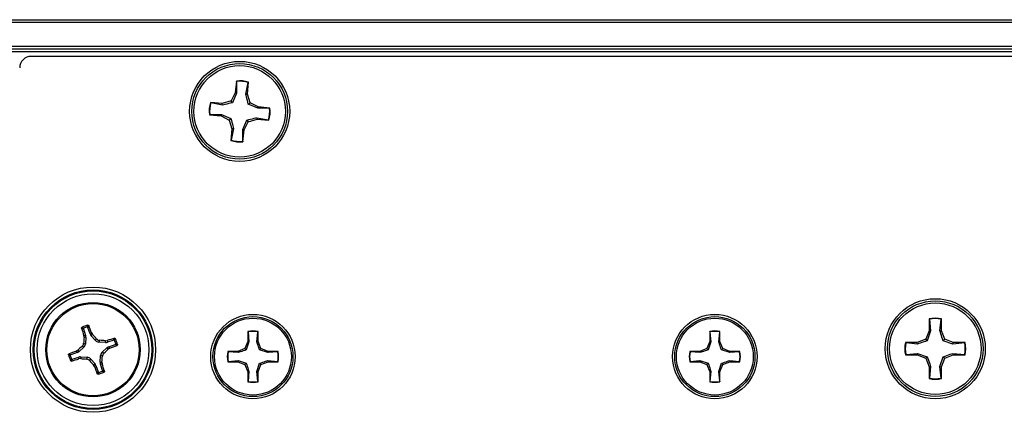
# Model space of a CAD drawing. Header units: inches. Extents: x 0.3 to 33.8, y 0.2 to 21.7.
# Tile 29 of 90: x 11.71 to 12.045, y 10.075 to 10.209. Entities that reach past the tile are written whole.
import ezdxf

# ---------------------------------------------------------------- set-up
doc = ezdxf.new("R2010")
doc.units = ezdxf.units.IN
doc.header["$MEASUREMENT"] = 0

msp = doc.modelspace()

# ---------------------------------------------------------------- linework, layer by layer
at = {"color": 7, "linetype": 'Continuous', "lineweight": 25}
for p, q in [((3.732059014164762, 10.20923298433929), (13.31205901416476, 10.20923298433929)), ((13.31205901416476, 10.2082329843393), (3.732059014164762, 10.2082329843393)), ((3.732059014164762, 10.20023298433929), (13.31205901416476, 10.20023298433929)), ((13.31205901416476, 10.19923298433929), (3.732059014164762, 10.19923298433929)), ((13.31205901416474, 10.19823298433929), (3.732059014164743, 10.19823298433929)), ((13.30562440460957, 10.19673298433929), (11.71349362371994, 10.19673298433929)), ((11.78343015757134, 10.18832153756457), (11.78305520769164, 10.18428397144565)), ((11.7834932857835, 10.18817304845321), (11.78343015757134, 10.18832153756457)), ((11.7834932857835, 10.18817304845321), (11.78352324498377, 10.18414483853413)), ((11.78671173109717, 10.18384873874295), (11.78748294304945, 10.18780254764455)), ((11.78719738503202, 10.18389930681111), (11.78757233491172, 10.18793687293)), ((11.78748294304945, 10.18780254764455), (11.78757233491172, 10.18793687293)), ((11.78305520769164, 10.18428397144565), (11.78160750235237, 10.18153880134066)), ((11.78352324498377, 10.18414483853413), (11.78210609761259, 10.18093812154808)), ((11.78352324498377, 10.18414483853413), (11.78305520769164, 10.18428397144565)), ((11.78671173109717, 10.18384873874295), (11.78719738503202, 10.18389930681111)), ((11.78811483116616, 10.18093449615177), (11.78719738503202, 10.18389930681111)), ((11.77864269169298, 10.18062135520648), (11.77460512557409, 10.18099630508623)), ((11.77473945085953, 10.18090691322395), (11.77460512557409, 10.18099630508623)), ((11.77869325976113, 10.18013570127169), (11.77473945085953, 10.18090691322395)), ((11.78160750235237, 10.18153880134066), (11.77864269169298, 10.18062135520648)), ((11.77869325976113, 10.18013570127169), (11.77864269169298, 10.18062135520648)), ((11.78210609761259, 10.18093812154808), (11.78160750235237, 10.18153880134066)), ((11.78751415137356, 10.18043590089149), (11.78811483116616, 10.18093449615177)), ((11.79072086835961, 10.17901875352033), (11.78751415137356, 10.18043590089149)), ((11.79086000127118, 10.17948679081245), (11.78811483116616, 10.18093449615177)), ((11.79072086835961, 10.17901875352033), (11.79086000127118, 10.17948679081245)), ((11.79474907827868, 10.1790487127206), (11.79072086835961, 10.17901875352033)), ((11.79489756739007, 10.17911184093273), (11.79086000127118, 10.17948679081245)), ((11.79474907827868, 10.1790487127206), (11.79489756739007, 10.17911184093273)), ((11.77436895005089, 10.17691725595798), (11.77422046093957, 10.17685412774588)), ((11.77422046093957, 10.17685412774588), (11.77825802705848, 10.17647917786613)), ((11.77436895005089, 10.17691725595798), (11.77839715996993, 10.17694721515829)), ((11.77839715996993, 10.17694721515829), (11.77825802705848, 10.17647917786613)), ((11.77825802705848, 10.17647917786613), (11.78100319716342, 10.17503147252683)), ((11.77839715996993, 10.17694721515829), (11.78160387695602, 10.17553006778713)), ((11.78160387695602, 10.17553006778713), (11.78100319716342, 10.17503147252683)), ((11.78751052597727, 10.17442716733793), (11.79047533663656, 10.17534461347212)), ((11.79042476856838, 10.17583026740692), (11.79047533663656, 10.17534461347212)), ((11.79042476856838, 10.17583026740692), (11.79437857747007, 10.17505905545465)), ((11.79047533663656, 10.17534461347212), (11.79451290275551, 10.17496966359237)), ((11.78100319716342, 10.17503147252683), (11.78192064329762, 10.1720666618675)), ((11.78192064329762, 10.1720666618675), (11.7815456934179, 10.16802909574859)), ((11.78240629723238, 10.1721172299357), (11.78163508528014, 10.16816342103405)), ((11.78240629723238, 10.1721172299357), (11.78192064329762, 10.1720666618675)), ((11.78559478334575, 10.17182113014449), (11.78701193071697, 10.17502784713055)), ((11.78606282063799, 10.17168199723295), (11.78751052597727, 10.17442716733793)), ((11.78701193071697, 10.17502784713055), (11.78751052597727, 10.17442716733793)), ((11.79437857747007, 10.17505905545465), (11.79451290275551, 10.17496966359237)), ((11.78559478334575, 10.17182113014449), (11.78606282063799, 10.17168199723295)), ((11.78562474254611, 10.16779292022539), (11.78559478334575, 10.17182113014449)), ((11.78568787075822, 10.16764443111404), (11.78606282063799, 10.17168199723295)), ((11.78163508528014, 10.16816342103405), (11.7815456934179, 10.16802909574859)), ((11.78562474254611, 10.16779292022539), (11.78568787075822, 10.16764443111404)), ((12.01964922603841, 10.10725264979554), (12.01964922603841, 10.10319771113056)), ((12.01972581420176, 10.10711063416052), (12.01964922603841, 10.10725264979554)), ((12.01972581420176, 10.10711063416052), (12.02012812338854, 10.10310245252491)), ((12.02333032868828, 10.10310245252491), (12.02373263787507, 10.10711063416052)), ((12.02373263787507, 10.10711063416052), (12.02380922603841, 10.10725264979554)), ((12.02380922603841, 10.10319771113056), (12.02380922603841, 10.10725264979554)), ((11.731289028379, 10.10381563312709), (11.73204136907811, 10.10161952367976)), ((11.73144293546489, 10.10153903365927), (11.73204136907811, 10.10161952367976)), ((11.73150783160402, 10.10093503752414), (11.73144293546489, 10.10153903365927)), ((11.73355139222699, 10.10213682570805), (11.73279905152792, 10.10433293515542)), ((11.73355139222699, 10.10213682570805), (11.73407347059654, 10.10244019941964)), ((11.73439257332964, 10.10192328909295), (11.73385649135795, 10.10161177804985)), ((11.73541792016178, 10.09984133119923), (11.73385649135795, 10.10161177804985)), ((11.73407347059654, 10.10244019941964), (11.73439257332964, 10.10192328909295)), ((11.78733990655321, 10.10292766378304), (11.78733990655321, 10.09952255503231)), ((11.78740422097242, 10.10280840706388), (11.78733990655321, 10.10292766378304)), ((11.78740422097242, 10.10280840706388), (11.78774205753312, 10.09944256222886)), ((11.79043108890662, 10.09944256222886), (11.79076892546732, 10.10280840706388)), ((11.79076892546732, 10.10280840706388), (11.79083323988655, 10.10292766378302)), ((11.79083323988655, 10.0995225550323), (11.79083323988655, 10.10292766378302)), ((11.94482022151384, 10.10292766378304), (11.94482022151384, 10.09952255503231)), ((11.94488453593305, 10.10280840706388), (11.94482022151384, 10.10292766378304)), ((11.94488453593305, 10.10280840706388), (11.94522237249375, 10.09944256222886)), ((11.94791140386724, 10.09944256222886), (11.94824924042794, 10.10280840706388)), ((11.94824924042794, 10.10280840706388), (11.94831355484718, 10.10292766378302)), ((11.94831355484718, 10.0995225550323), (11.94831355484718, 10.10292766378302)), ((12.01964922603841, 10.10319771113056), (12.01846156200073, 10.10033043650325)), ((12.02012812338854, 10.10310245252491), (12.01901356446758, 10.09977843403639)), ((12.02012812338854, 10.10310245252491), (12.01964922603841, 10.10319771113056)), ((12.02333032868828, 10.10310245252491), (12.02380922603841, 10.10319771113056)), ((12.02499689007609, 10.10033043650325), (12.02380922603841, 10.10319771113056)), ((11.7313528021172, 10.0989661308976), (11.73197451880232, 10.09866169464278)), ((11.73212231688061, 10.10101768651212), (11.73150783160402, 10.10093503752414)), ((11.73212231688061, 10.10101768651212), (11.73197451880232, 10.09866169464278)), ((11.73541792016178, 10.09984133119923), (11.73572235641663, 10.1004630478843)), ((11.73679216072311, 10.09993919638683), (11.73648772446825, 10.09931747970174)), ((11.73884371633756, 10.09916968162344), (11.73648772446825, 10.09931747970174)), ((11.73876106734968, 10.09978416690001), (11.73936506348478, 10.09984906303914)), ((11.73884371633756, 10.09916968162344), (11.73876106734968, 10.09978416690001)), ((11.73936506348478, 10.09984906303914), (11.73944555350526, 10.09925062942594)), ((11.74164166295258, 10.10000297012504), (11.73944555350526, 10.09925062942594)), ((11.73996285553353, 10.09774060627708), (11.74215896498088, 10.09849294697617)), ((11.78733990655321, 10.09952255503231), (11.7863425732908, 10.09711477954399)), ((11.78774205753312, 10.09944256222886), (11.78680611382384, 10.09665123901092)), ((11.78774205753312, 10.09944256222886), (11.78733990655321, 10.09952255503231)), ((11.79043108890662, 10.09944256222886), (11.79083323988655, 10.0995225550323)), ((11.79183057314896, 10.097114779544), (11.79083323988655, 10.0995225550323)), ((11.94482022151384, 10.09952255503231), (11.94382288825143, 10.09711477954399)), ((11.94522237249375, 10.09944256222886), (11.94428642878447, 10.09665123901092)), ((11.94522237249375, 10.09944256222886), (11.94482022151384, 10.09952255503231)), ((11.94791140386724, 10.09944256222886), (11.94831355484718, 10.0995225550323)), ((11.94931088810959, 10.097114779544), (11.94831355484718, 10.0995225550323)), ((12.01559428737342, 10.09914277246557), (12.01153934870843, 10.09914277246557)), ((12.01168136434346, 10.09906618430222), (12.01153934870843, 10.09914277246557)), ((12.01568954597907, 10.09866387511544), (12.01168136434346, 10.09906618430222)), ((12.01846156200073, 10.10033043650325), (12.01559428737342, 10.09914277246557)), ((12.01568954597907, 10.09866387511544), (12.01559428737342, 10.09914277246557)), ((12.01901356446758, 10.09977843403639), (12.01846156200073, 10.10033043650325)), ((12.02444488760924, 10.0997784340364), (12.02499689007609, 10.10033043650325)), ((12.02776890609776, 10.09866387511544), (12.02444488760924, 10.0997784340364)), ((12.0278641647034, 10.09914277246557), (12.02499689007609, 10.10033043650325)), ((12.02776890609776, 10.09866387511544), (12.0278641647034, 10.09914277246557)), ((12.03177708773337, 10.09906618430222), (12.02776890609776, 10.09866387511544)), ((12.03191910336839, 10.09914277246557), (12.0278641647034, 10.09914277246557)), ((12.03177708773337, 10.09906618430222), (12.03191910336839, 10.09914277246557)), ((11.72915517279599, 10.09572536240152), (11.72695906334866, 10.09497302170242)), ((11.7288517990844, 10.09624744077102), (11.72936870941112, 10.09656654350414)), ((11.72915517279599, 10.09572536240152), (11.7288517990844, 10.09624744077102)), ((11.72936870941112, 10.09656654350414), (11.7296802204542, 10.09603046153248)), ((11.73145066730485, 10.09759189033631), (11.7296802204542, 10.09603046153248)), ((11.73145066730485, 10.09759189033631), (11.73082895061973, 10.09789632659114)), ((11.73699571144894, 10.09244828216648), (11.7371435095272, 10.09480427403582)), ((11.73776522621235, 10.09449983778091), (11.7371435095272, 10.09480427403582)), ((11.73766736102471, 10.09587407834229), (11.73943780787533, 10.09743550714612)), ((11.73766736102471, 10.09587407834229), (11.73828907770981, 10.0955696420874)), ((11.73974931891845, 10.09689942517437), (11.73943780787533, 10.09743550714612)), ((11.74026622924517, 10.09721852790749), (11.73974931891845, 10.09689942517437)), ((11.73996285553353, 10.09774060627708), (11.74026622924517, 10.09721852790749)), ((11.78393479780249, 10.09611744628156), (11.78052968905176, 10.09611744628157)), ((11.7806489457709, 10.09605313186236), (11.78052968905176, 10.09611744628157)), ((11.78401479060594, 10.09571529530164), (11.7806489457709, 10.09605313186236)), ((11.7863425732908, 10.09711477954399), (11.78393479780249, 10.09611744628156)), ((11.78401479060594, 10.09571529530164), (11.78393479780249, 10.09611744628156)), ((11.78680611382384, 10.09665123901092), (11.7863425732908, 10.09711477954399)), ((11.79136703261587, 10.09665123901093), (11.79183057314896, 10.097114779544)), ((11.79415835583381, 10.09571529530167), (11.79136703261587, 10.09665123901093)), ((11.79423834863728, 10.09611744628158), (11.79183057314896, 10.097114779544)), ((11.79415835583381, 10.09571529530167), (11.79423834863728, 10.09611744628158)), ((11.79752420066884, 10.09605313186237), (11.79415835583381, 10.09571529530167)), ((11.797643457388, 10.09611744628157), (11.79423834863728, 10.09611744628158)), ((11.79752420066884, 10.09605313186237), (11.797643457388, 10.09611744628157)), ((11.94141511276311, 10.09611744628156), (11.93801000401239, 10.09611744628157)), ((11.93812926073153, 10.09605313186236), (11.93801000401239, 10.09611744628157)), ((11.94149510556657, 10.09571529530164), (11.93812926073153, 10.09605313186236)), ((11.94382288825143, 10.09711477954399), (11.94141511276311, 10.09611744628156)), ((11.94149510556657, 10.09571529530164), (11.94141511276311, 10.09611744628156)), ((11.94428642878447, 10.09665123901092), (11.94382288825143, 10.09711477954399)), ((11.9488473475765, 10.09665123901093), (11.94931088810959, 10.097114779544)), ((11.95163867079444, 10.09571529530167), (11.9488473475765, 10.09665123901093)), ((11.95171866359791, 10.09611744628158), (11.94931088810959, 10.097114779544)), ((11.95163867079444, 10.09571529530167), (11.95171866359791, 10.09611744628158)), ((11.95500451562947, 10.09605313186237), (11.95163867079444, 10.09571529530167)), ((11.95512377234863, 10.09611744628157), (11.95171866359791, 10.09611744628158)), ((11.95500451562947, 10.09605313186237), (11.95512377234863, 10.09611744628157)), ((12.01168136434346, 10.09505936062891), (12.01153934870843, 10.09498277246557)), ((12.01153934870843, 10.09498277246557), (12.01559428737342, 10.09498277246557)), ((12.01168136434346, 10.09505936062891), (12.01568954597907, 10.0954616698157)), ((12.01568954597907, 10.0954616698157), (12.01559428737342, 10.09498277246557)), ((12.01559428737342, 10.09498277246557), (12.01846156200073, 10.09379510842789)), ((12.01568954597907, 10.0954616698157), (12.01901356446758, 10.09434711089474)), ((12.02499689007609, 10.09379510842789), (12.0278641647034, 10.09498277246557)), ((12.02776890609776, 10.0954616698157), (12.0278641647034, 10.09498277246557)), ((12.02776890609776, 10.0954616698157), (12.03177708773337, 10.09505936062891)), ((12.0278641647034, 10.09498277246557), (12.03191910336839, 10.09498277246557)), ((12.03177708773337, 10.09505936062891), (12.03191910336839, 10.09498277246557)), ((11.72747636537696, 10.09346299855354), (11.72967247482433, 10.09421533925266)), ((11.72975296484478, 10.0936169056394), (11.72967247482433, 10.09421533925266)), ((11.73035696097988, 10.09368180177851), (11.72975296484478, 10.0936169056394)), ((11.73027431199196, 10.09429628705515), (11.73035696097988, 10.09368180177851)), ((11.73027431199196, 10.09429628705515), (11.73263030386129, 10.09414848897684)), ((11.73232586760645, 10.09352677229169), (11.73263030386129, 10.09414848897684)), ((11.73370010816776, 10.09362463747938), (11.73339567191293, 10.09300292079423)), ((11.73370010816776, 10.09362463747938), (11.73526153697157, 10.09185419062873)), ((11.7347254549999, 10.0915426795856), (11.73526153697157, 10.09185419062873)), ((11.73504455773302, 10.09102576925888), (11.7347254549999, 10.0915426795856)), ((11.73699571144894, 10.09244828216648), (11.73761019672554, 10.09253093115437)), ((11.73767509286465, 10.09192693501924), (11.7370766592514, 10.09184644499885)), ((11.73782899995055, 10.08965033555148), (11.7370766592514, 10.09184644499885)), ((11.73761019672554, 10.09253093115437), (11.73767509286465, 10.09192693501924)), ((11.7806489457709, 10.09268842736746), (11.78052968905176, 10.09262411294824)), ((11.78052968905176, 10.09262411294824), (11.78393479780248, 10.09262411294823)), ((11.7806489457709, 10.09268842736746), (11.78401479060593, 10.09302626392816)), ((11.78401479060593, 10.09302626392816), (11.78393479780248, 10.09262411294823)), ((11.78393479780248, 10.09262411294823), (11.7863425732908, 10.09162677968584)), ((11.78401479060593, 10.09302626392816), (11.78680611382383, 10.0920903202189)), ((11.78680611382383, 10.0920903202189), (11.7863425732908, 10.09162677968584)), ((11.7863425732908, 10.09162677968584), (11.78733990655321, 10.08921900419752)), ((11.79043108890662, 10.08929899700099), (11.79136703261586, 10.0920903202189)), ((11.79083323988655, 10.0892190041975), (11.79183057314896, 10.09162677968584)), ((11.79136703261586, 10.0920903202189), (11.79183057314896, 10.09162677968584)), ((11.79183057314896, 10.09162677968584), (11.79423834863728, 10.09262411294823)), ((11.7941583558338, 10.09302626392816), (11.79423834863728, 10.09262411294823)), ((11.7941583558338, 10.09302626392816), (11.79752420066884, 10.09268842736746)), ((11.79423834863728, 10.09262411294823), (11.797643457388, 10.09262411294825)), ((11.79752420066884, 10.09268842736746), (11.797643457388, 10.09262411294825)), ((11.93812926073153, 10.09268842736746), (11.93801000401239, 10.09262411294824)), ((11.93801000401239, 10.09262411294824), (11.94141511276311, 10.09262411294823)), ((11.93812926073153, 10.09268842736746), (11.94149510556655, 10.09302626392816)), ((11.94149510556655, 10.09302626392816), (11.94141511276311, 10.09262411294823)), ((11.94141511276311, 10.09262411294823), (11.94382288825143, 10.09162677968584)), ((11.94149510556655, 10.09302626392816), (11.94428642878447, 10.0920903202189)), ((11.94428642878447, 10.0920903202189), (11.94382288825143, 10.09162677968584)), ((11.94382288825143, 10.09162677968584), (11.94482022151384, 10.08921900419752)), ((11.94791140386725, 10.08929899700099), (11.94884734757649, 10.0920903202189)), ((11.94831355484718, 10.0892190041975), (11.94931088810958, 10.09162677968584)), ((11.94884734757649, 10.0920903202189), (11.94931088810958, 10.09162677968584)), ((11.94931088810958, 10.09162677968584), (11.95171866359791, 10.09262411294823)), ((11.95163867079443, 10.09302626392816), (11.95171866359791, 10.09262411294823)), ((11.95163867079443, 10.09302626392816), (11.95500451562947, 10.09268842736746)), ((11.95171866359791, 10.09262411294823), (11.95512377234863, 10.09262411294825)), ((11.95500451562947, 10.09268842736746), (11.95512377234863, 10.09262411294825)), ((12.01901356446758, 10.09434711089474), (12.01846156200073, 10.09379510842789)), ((12.01846156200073, 10.09379510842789), (12.01964922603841, 10.09092783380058)), ((12.02333032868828, 10.09102309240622), (12.02444488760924, 10.09434711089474)), ((12.02380922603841, 10.09092783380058), (12.02499689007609, 10.09379510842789)), ((12.02444488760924, 10.09434711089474), (12.02499689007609, 10.09379510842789)), ((11.73556663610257, 10.09132914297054), (11.73504455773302, 10.09102576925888)), ((11.73556663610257, 10.09132914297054), (11.73631897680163, 10.08913303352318)), ((11.78774205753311, 10.08929899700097), (11.78733990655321, 10.08921900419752)), ((11.78733990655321, 10.08921900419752), (11.78733990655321, 10.08581389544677)), ((11.78774205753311, 10.08929899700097), (11.78740422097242, 10.08593315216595)), ((11.79043108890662, 10.08929899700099), (11.79083323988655, 10.0892190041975)), ((11.79076892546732, 10.08593315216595), (11.79043108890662, 10.08929899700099)), ((11.79083323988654, 10.08581389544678), (11.79083323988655, 10.0892190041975)), ((11.94522237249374, 10.08929899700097), (11.94482022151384, 10.08921900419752)), ((11.94482022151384, 10.08921900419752), (11.94482022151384, 10.08581389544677)), ((11.94522237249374, 10.08929899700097), (11.94488453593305, 10.08593315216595)), ((11.94791140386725, 10.08929899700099), (11.94831355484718, 10.0892190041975)), ((11.94824924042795, 10.08593315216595), (11.94791140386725, 10.08929899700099)), ((11.94831355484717, 10.08581389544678), (11.94831355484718, 10.0892190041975)), ((12.02012812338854, 10.09102309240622), (12.01964922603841, 10.09092783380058)), ((12.01964922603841, 10.09092783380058), (12.01964922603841, 10.08687289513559)), ((12.02012812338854, 10.09102309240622), (12.01972581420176, 10.08701491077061)), ((12.02333032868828, 10.09102309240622), (12.02380922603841, 10.09092783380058)), ((12.02373263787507, 10.08701491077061), (12.02333032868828, 10.09102309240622)), ((12.02380922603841, 10.08687289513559), (12.02380922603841, 10.09092783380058)), ((11.78740422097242, 10.08593315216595), (11.78733990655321, 10.08581389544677)), ((11.79076892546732, 10.08593315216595), (11.79083323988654, 10.08581389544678)), ((11.94488453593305, 10.08593315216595), (11.94482022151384, 10.08581389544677)), ((11.94824924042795, 10.08593315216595), (11.94831355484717, 10.08581389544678)), ((12.01972581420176, 10.08701491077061), (12.01964922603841, 10.08687289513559)), ((12.02373263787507, 10.08701491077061), (12.02380922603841, 10.08687289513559))]:
    msp.add_line(p, q, dxfattribs=at)
for centre, radius in [((11.78455901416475, 10.17798298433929), 0.01704854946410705), ((11.78455901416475, 10.17798298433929), 0.01630572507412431), ((11.78455901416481, 10.1779829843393), 0.01560000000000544), ((11.73455901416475, 10.09673298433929), 0.02135206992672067), ((11.73455901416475, 10.09673298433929), 0.02036841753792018), ((11.73455901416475, 10.09673298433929), 0.02003317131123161), ((11.73455901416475, 10.09673298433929), 0.01904951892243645), ((11.73455901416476, 10.09673298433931), 0.01609999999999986), ((11.73455901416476, 10.0967329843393), 0.01575289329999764), ((12.02172922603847, 10.09706277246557), 0.01704854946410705), ((12.02172922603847, 10.09706277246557), 0.01630572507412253), ((12.02172922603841, 10.09706277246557), 0.01559999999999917), ((11.78908657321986, 10.09437077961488), 0.01439854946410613), ((11.94656688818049, 10.09437077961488), 0.01439854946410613), ((11.78908657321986, 10.09437077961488), 0.01365572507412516), ((11.78908657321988, 10.09437077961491), 0.01310000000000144), ((11.94656688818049, 10.09437077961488), 0.01365572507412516), ((11.94656688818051, 10.09437077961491), 0.01310000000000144)]:
    msp.add_circle(centre, radius, dxfattribs=at)
for centre, radius, start, end in [((11.78455901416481, 10.1779829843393), 0.0104000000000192, 73.15746670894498, 96.23138477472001), ((11.7845590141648, 10.17798298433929), 0.01024564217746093, 73.4182750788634, 95.97057640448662), ((11.78455901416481, 10.1779829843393), 0.01040000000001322, 163.1574667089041, 186.2313847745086), ((11.7845590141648, 10.17798298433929), 0.01024564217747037, 163.4182750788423, 185.97057640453), ((11.7845590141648, 10.17798298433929), 0.01024564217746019, 343.4182750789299, 5.970576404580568), ((11.78455901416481, 10.1779829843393), 0.01040000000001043, 343.1574667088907, 6.231384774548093), ((11.78455901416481, 10.1779829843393), 0.01039999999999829, 253.1574667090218, 276.2313847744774), ((11.7845590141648, 10.17798298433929), 0.01024564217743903, 253.4182750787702, 275.9705764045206), ((11.73455901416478, 10.09673298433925), 0.008495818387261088, 101.6349013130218, 116.1858518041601), ((11.5851255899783, 10.04638391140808), 0.1591470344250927, 20.62374501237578, 21.57758223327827), ((12.02172922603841, 10.09706277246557), 0.01040000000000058, 78.46304096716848, 101.5369590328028), ((12.02172922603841, 10.09706277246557), 0.01024564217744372, 78.72384933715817, 101.2761506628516), ((11.88347511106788, 10.14859215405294), 0.1591470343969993, 196.2431708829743, 197.1970081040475), ((11.73455901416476, 10.0967329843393), 0.008014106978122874, 104.7488169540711, 113.0719361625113), ((11.59813543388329, 9.97650376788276), 0.1851919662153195, 42.0173493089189, 42.62838951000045), ((11.78908657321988, 10.09437077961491), 0.008733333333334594, 78.4630409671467, 101.5369590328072), ((11.78908657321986, 10.09437077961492), 0.008603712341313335, 78.72384933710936, 101.2761506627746), ((11.94656688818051, 10.09437077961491), 0.008733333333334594, 78.4630409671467, 101.5369590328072), ((11.94656688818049, 10.09437077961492), 0.008603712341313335, 78.72384933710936, 101.2761506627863), ((11.9160482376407, 10.08541397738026), 0.1851919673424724, 175.1923636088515, 175.8034038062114), ((11.72324000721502, 9.915243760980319), 0.1851919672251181, 85.19236360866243, 85.80340380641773), ((11.78641818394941, 9.947816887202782), 0.1591470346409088, 106.2431708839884, 107.1970081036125), ((11.68420994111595, 10.24616640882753), 0.1591470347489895, 290.6237450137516, 291.5775822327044), ((11.73455901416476, 10.0967329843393), 0.00801410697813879, 14.74881695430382, 23.07193616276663), ((11.73455901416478, 10.09673298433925), 0.00849581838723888, 11.63490131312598, 26.18585180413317), ((12.02172922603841, 10.09706277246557), 0.01039999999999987, 168.4630409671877, 191.5369590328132), ((12.02172922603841, 10.09706277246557), 0.01024564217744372, 168.7238493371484, 191.2761506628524), ((12.02172922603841, 10.09706277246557), 0.01024564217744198, 348.723849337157, 11.27615066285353), ((12.02172922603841, 10.09706277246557), 0.01039999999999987, 348.4630409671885, 11.53695903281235), ((11.73455901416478, 10.09673298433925), 0.008495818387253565, 191.6349013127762, 206.1858518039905), ((11.78490808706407, 9.947299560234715), 0.1591470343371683, 110.62374501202, 111.5775822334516), ((11.85478823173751, 9.96030940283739), 0.1851919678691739, 132.0173493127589, 132.6283895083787), ((11.6143297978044, 10.23315656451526), 0.1851919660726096, 312.0173493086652, 312.628389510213), ((11.78908657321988, 10.09437077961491), 0.008733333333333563, 168.4630409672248, 191.5369590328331), ((11.78908657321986, 10.09437077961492), 0.008603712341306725, 168.7238493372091, 191.2761506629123), ((11.78908657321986, 10.09437077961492), 0.00860371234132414, 348.7238493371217, 11.27615066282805), ((11.78908657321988, 10.09437077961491), 0.008733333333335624, 348.4630409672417, 11.53695903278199), ((11.94656688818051, 10.09437077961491), 0.008733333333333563, 168.4630409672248, 191.5369590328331), ((11.94656688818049, 10.09437077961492), 0.008603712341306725, 168.7238493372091, 191.2761506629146), ((11.94656688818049, 10.09437077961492), 0.00860371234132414, 348.7238493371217, 11.27615066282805), ((11.94656688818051, 10.09437077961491), 0.008733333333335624, 348.4630409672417, 11.53695903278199), ((11.73455901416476, 10.0967329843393), 0.00801410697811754, 194.7488169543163, 203.0719361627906), ((11.68269984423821, 10.2456490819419), 0.1591470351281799, 286.243170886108, 287.1970081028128), ((11.7458780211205, 10.27822220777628), 0.185191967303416, 265.1923636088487, 265.8034038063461), ((11.87098259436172, 10.21696220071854), 0.1851919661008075, 222.0173493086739, 222.6283895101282), ((11.55306979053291, 10.1080519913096), 0.1851919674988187, 355.1923636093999, 355.8034038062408), ((11.58564291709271, 10.04487381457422), 0.1591470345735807, 16.24317088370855, 17.19700810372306), ((11.88399243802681, 10.14708205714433), 0.15914703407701, 200.6237450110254, 201.5775822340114), ((11.73455901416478, 10.09673298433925), 0.008495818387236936, 281.6349013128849, 296.1858518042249), ((11.73455901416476, 10.0967329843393), 0.008014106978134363, 284.7488169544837, 293.0719361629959), ((11.78908657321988, 10.09437077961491), 0.008733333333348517, 258.4630409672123, 281.5369590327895), ((11.78908657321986, 10.09437077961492), 0.00860371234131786, 258.7238493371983, 281.2761506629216), ((11.94656688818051, 10.09437077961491), 0.008733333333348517, 258.4630409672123, 281.536959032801), ((11.94656688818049, 10.09437077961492), 0.00860371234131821, 258.7238493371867, 281.2761506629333), ((12.02172922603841, 10.09706277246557), 0.01040000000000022, 258.4630409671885, 281.5369590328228), ((12.02172922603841, 10.09706277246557), 0.01024564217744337, 258.7238493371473, 281.2761506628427)]:
    msp.add_arc(centre, radius, start, end, dxfattribs=at)
for centre, major_axis, ratio, start_param, end_param in [((11.71349842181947, 10.19279357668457), (0.00278727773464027, -0.002787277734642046), 0.9987827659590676, 2.356803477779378, 3.926381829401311), ((11.73055164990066, 10.10111279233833), (-0.001559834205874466, -0.0002097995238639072), 0.9943069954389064, 2.946332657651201, 3.336852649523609), ((11.73503889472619, 10.1026500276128), (0.001360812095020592, 0.000790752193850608), 0.9943069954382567, 2.946332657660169, 3.336852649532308), ((11.73040451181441, 10.09876732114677), (-0.001414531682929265, 0.0006926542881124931), 0.9935910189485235, 2.751161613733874, 3.532023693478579), ((11.73659335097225, 10.10088748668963), (0.0006926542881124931, 0.001414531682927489), 0.993591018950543, 2.751161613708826, 3.532023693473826), ((11.7389388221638, 10.10074034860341), (-0.0002097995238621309, 0.001559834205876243), 0.9943069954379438, 2.94633265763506, 3.336852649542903), ((11.72864197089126, 10.0972128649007), (-0.0007907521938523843, 0.001360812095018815), 0.9943069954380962, 2.946332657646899, 3.336852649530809), ((11.73871351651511, 10.09469864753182), (0.001414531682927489, -0.0006926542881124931), 0.993591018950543, 2.751161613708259, 3.532023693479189), ((11.74047605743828, 10.09625310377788), (0.000790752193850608, -0.001360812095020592), 0.9943069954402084, 2.946332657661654, 3.336852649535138), ((11.73017920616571, 10.09272562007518), (0.0002097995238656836, -0.001559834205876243), 0.9943069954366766, 2.946332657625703, 3.336852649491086), ((11.73252467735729, 10.09257848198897), (-0.0006926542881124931, -0.001414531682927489), 0.9935910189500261, 2.751161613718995, 3.532023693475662), ((11.73407913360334, 10.0908159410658), (-0.001360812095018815, -0.0007907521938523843), 0.994306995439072, 2.946332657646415, 3.336852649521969), ((11.73856637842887, 10.09235317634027), (0.001559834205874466, 0.0002097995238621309), 0.9943069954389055, 2.946332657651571, 3.336852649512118)]:
    msp.add_ellipse(centre, major_axis=major_axis, ratio=ratio, start_param=start_param, end_param=end_param, dxfattribs=at)
for points, knots in [([(11.78751415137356, 10.18043590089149), (11.78730439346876, 10.18128777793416), (11.78700709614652, 10.18249517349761), (11.78677891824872, 10.18354084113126), (11.78671173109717, 10.18384873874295)], [0, 0, 0, 0, 0.7055492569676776, 1, 1, 1, 1]), ([(11.78210609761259, 10.18093812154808), (11.78125422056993, 10.18072836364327), (11.78004682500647, 10.18043106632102), (11.77900115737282, 10.18020288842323), (11.77869325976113, 10.18013570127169)], [0, 0, 0, 0, 0.7055492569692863, 1, 1, 1, 1]), ([(11.78160387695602, 10.17553006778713), (11.78181363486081, 10.17467819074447), (11.78211093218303, 10.17347079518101), (11.78233911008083, 10.17242512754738), (11.78240629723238, 10.1721172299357)], [0, 0, 0, 0, 0.7055492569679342, 1, 1, 1, 1]), ([(11.78701193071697, 10.17502784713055), (11.78786380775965, 10.17523760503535), (11.78907120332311, 10.17553490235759), (11.79011687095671, 10.17576308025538), (11.79042476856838, 10.17583026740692)], [0, 0, 0, 0, 0.7055492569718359, 1, 1, 1, 1]), ([(11.73251876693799, 10.10448303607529), (11.73257327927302, 10.10458048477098), (11.73268140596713, 10.10477377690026), (11.73279118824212, 10.10496126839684), (11.73284562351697, 10.10505423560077)], [0, 0, 0, 0, 0.5041524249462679, 1, 1, 1, 1]), ([(11.73311967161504, 10.10491194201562), (11.73306514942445, 10.10481585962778), (11.73295726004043, 10.10462573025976), (11.73285140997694, 10.10442983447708), (11.73279905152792, 10.10433293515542)], [0, 0, 0, 0, 0.50535269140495, 1, 1, 1, 1]), ([(11.73284562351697, 10.10505423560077), (11.73287169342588, 10.10505712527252), (11.73292379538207, 10.10506290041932), (11.73299999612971, 10.10504072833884), (11.73306554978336, 10.10499791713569), (11.73310303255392, 10.10495020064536), (11.73311652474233, 10.10491917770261), (11.73311967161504, 10.10491194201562)], [0, 0, 0, 0, 0.2243701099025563, 0.4484143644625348, 0.6809026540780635, 0.9255748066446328, 1, 1, 1, 1]), ([(11.73068071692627, 10.10407640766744), (11.73067592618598, 10.10410309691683), (11.73066634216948, 10.10415648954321), (11.73068914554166, 10.10423805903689), (11.73073636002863, 10.10431083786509), (11.73078546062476, 10.10434154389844), (11.73080994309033, 10.10435685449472)], [0, 0, 0, 0, 0.2526917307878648, 0.5055172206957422, 0.7534417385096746, 1, 1, 1, 1]), ([(11.731289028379, 10.10381563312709), (11.73118825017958, 10.10386007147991), (11.73098451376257, 10.10394990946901), (11.73078270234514, 10.1040339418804), (11.73068071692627, 10.10407640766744)], [0, 0, 0, 0, 0.494649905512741, 1, 1, 1, 1]), ([(11.73080994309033, 10.10435685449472), (11.73090994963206, 10.10431679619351), (11.7311116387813, 10.10423600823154), (11.73131557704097, 10.10414962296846), (11.7314183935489, 10.10410607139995)], [0, 0, 0, 0, 0.4958449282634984, 1, 1, 1, 1]), ([(11.7314183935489, 10.10410607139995), (11.73139519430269, 10.1040933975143), (11.73134879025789, 10.10406804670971), (11.73130014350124, 10.1040035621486), (11.7312748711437, 10.10392839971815), (11.7312751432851, 10.10386302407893), (11.73128574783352, 10.10382682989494), (11.731289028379, 10.10381563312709)], [0, 0, 0, 0, 0.2255496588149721, 0.4511532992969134, 0.6755815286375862, 0.8996402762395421, 1, 1, 1, 1]), ([(11.73279905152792, 10.10433293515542), (11.73278809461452, 10.10435699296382), (11.73276617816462, 10.1044051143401), (11.73270539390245, 10.1044583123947), (11.73263226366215, 10.10448897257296), (11.73256704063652, 10.10449344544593), (11.73253017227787, 10.10448549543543), (11.73251876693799, 10.10448303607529)], [0, 0, 0, 0, 0.2255496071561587, 0.4511532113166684, 0.6755811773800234, 0.8996400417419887, 1, 1, 1, 1]), ([(12.02444488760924, 10.0997784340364), (12.02415725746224, 10.10060726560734), (12.02374958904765, 10.1017819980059), (12.02342569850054, 10.10280208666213), (12.02333032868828, 10.10310245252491)], [0, 0, 0, 0, 0.7055492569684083, 1, 1, 1, 1]), ([(11.73082895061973, 10.09789632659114), (11.730946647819, 10.09802480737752), (11.73118205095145, 10.09828177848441), (11.73132126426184, 10.09867767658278), (11.73134640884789, 10.09890765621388), (11.7313528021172, 10.0989661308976)], [0, 0, 0, 0, 0.4271587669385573, 0.854349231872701, 1, 1, 1, 1]), ([(11.73572235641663, 10.1004630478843), (11.73585083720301, 10.10034535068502), (11.7361078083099, 10.10010994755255), (11.73650370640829, 10.09997073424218), (11.73673368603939, 10.09994558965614), (11.73679216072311, 10.09993919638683)], [0, 0, 0, 0, 0.4271587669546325, 0.8543492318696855, 1, 1, 1, 1]), ([(11.74164166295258, 10.10000297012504), (11.74168610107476, 10.10010374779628), (11.74177593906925, 10.10030748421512), (11.74185997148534, 10.10050929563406), (11.74190243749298, 10.10061128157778)], [0, 0, 0, 0, 0.4946473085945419, 1, 1, 1, 1]), ([(11.74193210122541, 10.09987360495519), (11.74191942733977, 10.0998968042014), (11.74189407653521, 10.09994320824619), (11.74182959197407, 10.09999185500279), (11.74175442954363, 10.1000171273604), (11.74168905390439, 10.10001685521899), (11.74165285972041, 10.10000625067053), (11.74164166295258, 10.10000297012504)], [0, 0, 0, 0, 0.2255496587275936, 0.4511532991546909, 0.6755815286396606, 0.8996402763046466, 1, 1, 1, 1]), ([(11.74190243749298, 10.10061128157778), (11.74192912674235, 10.10061607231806), (11.74198251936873, 10.10062565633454), (11.74206408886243, 10.1006028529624), (11.74213686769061, 10.10055563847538), (11.74216757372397, 10.10050653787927), (11.74218288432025, 10.1004820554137)], [0, 0, 0, 0, 0.2526917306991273, 0.5055172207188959, 0.753441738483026, 1, 1, 1, 1]), ([(11.74218288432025, 10.1004820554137), (11.74214282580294, 10.10038204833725), (11.74206203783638, 10.10018035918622), (11.74197565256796, 10.09997642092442), (11.74193210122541, 10.09987360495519)], [0, 0, 0, 0, 0.4958475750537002, 1, 1, 1, 1]), ([(11.74215896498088, 10.09849294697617), (11.74218302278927, 10.09850390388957), (11.74223114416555, 10.09852582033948), (11.7422843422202, 10.09858660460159), (11.74231500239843, 10.0986597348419), (11.7423194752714, 10.09872495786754), (11.7423115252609, 10.09876182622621), (11.74230906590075, 10.0987732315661)], [0, 0, 0, 0, 0.2255496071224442, 0.4511532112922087, 0.6755811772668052, 0.8996400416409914, 0.9999999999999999, 0.9999999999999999, 0.9999999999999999, 0.9999999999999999]), ([(11.74273797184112, 10.09817232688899), (11.74264188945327, 10.09822684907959), (11.74245176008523, 10.09833473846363), (11.74225586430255, 10.09844058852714), (11.74215896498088, 10.09849294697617)], [0, 0, 0, 0, 0.5053526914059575, 0.9999999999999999, 0.9999999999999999, 0.9999999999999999, 0.9999999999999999]), ([(11.74230906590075, 10.0987732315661), (11.74240651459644, 10.09871871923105), (11.7425998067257, 10.09861059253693), (11.74278729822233, 10.09850081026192), (11.74288026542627, 10.09844637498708)], [0, 0, 0, 0, 0.5041524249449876, 1, 1, 1, 1]), ([(11.74288026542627, 10.09844637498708), (11.74288315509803, 10.09842030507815), (11.74288893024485, 10.09836820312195), (11.74286675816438, 10.09829200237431), (11.74282394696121, 10.09822644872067), (11.74277623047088, 10.09818896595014), (11.74274520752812, 10.09817547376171), (11.74273797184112, 10.09817232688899)], [0, 0, 0, 0, 0.2243701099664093, 0.4484143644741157, 0.6809026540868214, 0.9255748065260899, 1, 1, 1, 1]), ([(11.79136703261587, 10.09665123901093), (11.7911254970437, 10.0973472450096), (11.79078316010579, 10.09833371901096), (11.79051117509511, 10.099190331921), (11.79043108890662, 10.09944256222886)], [0, 0, 0, 0, 0.7055492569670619, 1, 1, 1, 1]), ([(11.9488473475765, 10.09665123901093), (11.94860581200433, 10.0973472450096), (11.94826347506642, 10.09833371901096), (11.94799149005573, 10.099190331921), (11.94791140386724, 10.09944256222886)], [0, 0, 0, 0, 0.7055492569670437, 1, 1, 1, 1]), ([(12.01901356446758, 10.0997784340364), (12.01818473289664, 10.09949080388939), (12.01701000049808, 10.0990831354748), (12.01598991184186, 10.09875924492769), (12.01568954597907, 10.09866387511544)], [0, 0, 0, 0, 0.7055492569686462, 1, 1, 1, 1]), ([(11.72623776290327, 10.09501959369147), (11.72623487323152, 10.09504566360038), (11.72622909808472, 10.09509776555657), (11.7262512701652, 10.09517396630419), (11.72629408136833, 10.09523951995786), (11.72634179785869, 10.09527700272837), (11.72637282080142, 10.0952904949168), (11.72638005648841, 10.09529364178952)], [0, 0, 0, 0, 0.2243701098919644, 0.4484143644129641, 0.6809026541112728, 0.9255748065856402, 1, 1, 1, 1]), ([(11.72680896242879, 10.09469273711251), (11.72671151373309, 10.09474724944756), (11.72651822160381, 10.0948553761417), (11.7263307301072, 10.09496515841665), (11.72623776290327, 10.09501959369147)], [0, 0, 0, 0, 0.5041524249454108, 1, 1, 1, 1]), ([(11.72638005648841, 10.09529364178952), (11.72647613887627, 10.09523911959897), (11.72666626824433, 10.09513123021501), (11.726862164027, 10.09502538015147), (11.72695906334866, 10.09497302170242)], [0, 0, 0, 0, 0.5053526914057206, 1, 1, 1, 1]), ([(11.72695906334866, 10.09497302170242), (11.72693500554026, 10.09496206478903), (11.726886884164, 10.09494014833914), (11.72683368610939, 10.09487936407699), (11.72680302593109, 10.09480623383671), (11.7267985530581, 10.09474101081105), (11.72680650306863, 10.09470414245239), (11.72680896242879, 10.09469273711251)], [0, 0, 0, 0, 0.2255496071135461, 0.4511532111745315, 0.6755811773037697, 0.8996400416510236, 1, 1, 1, 1]), ([(11.73828907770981, 10.0955696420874), (11.73817138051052, 10.09544116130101), (11.73793597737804, 10.09518419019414), (11.73779676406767, 10.09478829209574), (11.73777161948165, 10.09455831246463), (11.73776522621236, 10.09449983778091)], [0, 0, 0, 0, 0.4271587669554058, 0.8543492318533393, 1, 1, 1, 1]), ([(11.78680611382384, 10.09665123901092), (11.78611010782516, 10.09640970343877), (11.78512363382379, 10.0960673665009), (11.78426702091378, 10.09579538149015), (11.78401479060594, 10.09571529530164)], [0, 0, 0, 0, 0.7055492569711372, 1, 1, 1, 1]), ([(11.94428642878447, 10.09665123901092), (11.94359042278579, 10.09640970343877), (11.94260394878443, 10.0960673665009), (11.94174733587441, 10.09579538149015), (11.94149510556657, 10.09571529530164)], [0, 0, 0, 0, 0.7055492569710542, 1, 1, 1, 1]), ([(12.02444488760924, 10.09434711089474), (12.02527371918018, 10.09463474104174), (12.02644845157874, 10.09504240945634), (12.02746854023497, 10.09536630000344), (12.02776890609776, 10.0954616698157)], [0, 0, 0, 0, 0.7055492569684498, 1, 1, 1, 1]), ([(11.72693514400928, 10.09298391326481), (11.72697520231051, 10.09308391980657), (11.72705599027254, 10.09328560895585), (11.72714237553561, 10.09348954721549), (11.72718592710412, 10.09359236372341)], [0, 0, 0, 0, 0.4958449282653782, 1, 1, 1, 1]), ([(11.72721559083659, 10.09285468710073), (11.72718890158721, 10.09284989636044), (11.72713550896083, 10.09284031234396), (11.72705393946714, 10.09286311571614), (11.72698116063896, 10.09291033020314), (11.72695045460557, 10.09295943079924), (11.72693514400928, 10.09298391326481)], [0, 0, 0, 0, 0.2526917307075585, 0.505517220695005, 0.7534417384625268, 1, 1, 1, 1]), ([(11.72718592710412, 10.09359236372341), (11.72719860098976, 10.09356916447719), (11.72722395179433, 10.09352276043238), (11.72728843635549, 10.09347411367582), (11.72736359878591, 10.0934488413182), (11.72742897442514, 10.09344911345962), (11.72746516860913, 10.09345971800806), (11.72747636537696, 10.09346299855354)], [0, 0, 0, 0, 0.2255496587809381, 0.4511532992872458, 0.6755815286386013, 0.8996402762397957, 0.9999999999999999, 0.9999999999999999, 0.9999999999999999, 0.9999999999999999]), ([(11.72747636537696, 10.09346299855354), (11.72743192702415, 10.09336222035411), (11.72734208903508, 10.09315848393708), (11.72725805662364, 10.09295667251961), (11.72721559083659, 10.09285468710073)], [0, 0, 0, 0, 0.4946499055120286, 1, 1, 1, 1]), ([(11.73339567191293, 10.09300292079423), (11.73326719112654, 10.09312061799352), (11.73301022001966, 10.093356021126), (11.73261432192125, 10.09349523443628), (11.73238434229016, 10.09352037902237), (11.73232586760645, 10.09352677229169)], [0, 0, 0, 0, 0.4271587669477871, 0.8543492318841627, 1, 1, 1, 1]), ([(11.78680611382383, 10.0920903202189), (11.787047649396, 10.09139431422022), (11.78738998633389, 10.09040784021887), (11.78766197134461, 10.08955122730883), (11.78774205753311, 10.08929899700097)], [0, 0, 0, 0, 0.7055492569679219, 0.9999999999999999, 0.9999999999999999, 0.9999999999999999, 0.9999999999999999]), ([(11.79136703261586, 10.0920903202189), (11.79206303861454, 10.09233185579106), (11.79304951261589, 10.09267419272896), (11.79390612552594, 10.09294617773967), (11.7941583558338, 10.09302626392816)], [0, 0, 0, 0, 0.7055492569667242, 1, 1, 1, 1]), ([(11.94428642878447, 10.0920903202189), (11.94452796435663, 10.09139431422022), (11.94487030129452, 10.09040784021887), (11.94514228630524, 10.08955122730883), (11.94522237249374, 10.08929899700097)], [0, 0, 0, 0, 0.7055492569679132, 1, 1, 1, 1]), ([(11.94884734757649, 10.0920903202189), (11.94954335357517, 10.09233185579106), (11.95052982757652, 10.09267419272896), (11.95138644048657, 10.09294617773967), (11.95163867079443, 10.09302626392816)], [0, 0, 0, 0, 0.7055492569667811, 0.9999999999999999, 0.9999999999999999, 0.9999999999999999, 0.9999999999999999]), ([(12.01901356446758, 10.09434711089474), (12.01930119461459, 10.0935182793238), (12.01970886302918, 10.09234354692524), (12.02003275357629, 10.09132345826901), (12.02012812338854, 10.09102309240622)], [0, 0, 0, 0, 0.7055492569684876, 1, 1, 1, 1]), ([(11.73599835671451, 10.0885540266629), (11.73605287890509, 10.08865010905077), (11.73616076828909, 10.08884023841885), (11.7362666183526, 10.08903613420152), (11.73631897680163, 10.08913303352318)], [0, 0, 0, 0, 0.5053526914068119, 1, 1, 1, 1]), ([(11.73627240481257, 10.08841173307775), (11.73624633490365, 10.088408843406), (11.73619423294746, 10.08840306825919), (11.73611803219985, 10.08842524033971), (11.73605247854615, 10.0884680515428), (11.73601499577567, 10.08851576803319), (11.73600150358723, 10.08854679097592), (11.73599835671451, 10.0885540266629)], [0, 0, 0, 0, 0.2243701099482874, 0.4484143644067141, 0.6809026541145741, 0.9255748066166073, 1, 1, 1, 1]), ([(11.73659926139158, 10.08898293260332), (11.73654474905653, 10.08888548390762), (11.73643662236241, 10.08869219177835), (11.73632684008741, 10.08850470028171), (11.73627240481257, 10.08841173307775)], [0, 0, 0, 0, 0.5041524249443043, 1, 1, 1, 1]), ([(11.73631897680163, 10.08913303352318), (11.73632993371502, 10.08910897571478), (11.7363518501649, 10.08906085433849), (11.73641263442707, 10.0890076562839), (11.73648576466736, 10.08897699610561), (11.73655098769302, 10.08897252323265), (11.73658785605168, 10.08898047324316), (11.73659926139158, 10.08898293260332)], [0, 0, 0, 0, 0.2255496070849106, 0.4511532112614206, 0.6755811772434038, 0.899640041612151, 1, 1, 1, 1]), ([(11.73769963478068, 10.08935989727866), (11.73772283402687, 10.08937257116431), (11.73776923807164, 10.0893979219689), (11.73781788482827, 10.08946240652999), (11.73784315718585, 10.08953756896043), (11.73784288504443, 10.08960294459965), (11.73783228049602, 10.08963913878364), (11.73782899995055, 10.08965033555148)], [0, 0, 0, 0, 0.2255496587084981, 0.4511532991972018, 0.6755815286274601, 0.8996402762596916, 1, 1, 1, 1]), ([(11.73830808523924, 10.08910911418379), (11.73820807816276, 10.08914917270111), (11.73800638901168, 10.08922996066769), (11.73780245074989, 10.08931634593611), (11.73769963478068, 10.08935989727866)], [0, 0, 0, 0, 0.495847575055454, 1, 1, 1, 1]), ([(11.73782899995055, 10.08965033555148), (11.73792977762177, 10.08960589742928), (11.73813351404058, 10.08951605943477), (11.73833532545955, 10.0894320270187), (11.73843731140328, 10.08938956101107)], [0, 0, 0, 0, 0.4946473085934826, 1, 1, 1, 1]), ([(11.73843731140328, 10.08938956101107), (11.73844210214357, 10.08936287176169), (11.73845168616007, 10.0893094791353), (11.73842888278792, 10.08922790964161), (11.73838166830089, 10.08915513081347), (11.73833256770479, 10.08912442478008), (11.73830808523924, 10.08910911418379)], [0, 0, 0, 0, 0.2526917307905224, 0.5055172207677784, 0.7534417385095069, 1, 1, 1, 1])]:
    msp.add_open_spline(points, degree=3, knots=knots, dxfattribs=at)

doc.saveas('drawing.dxf')
